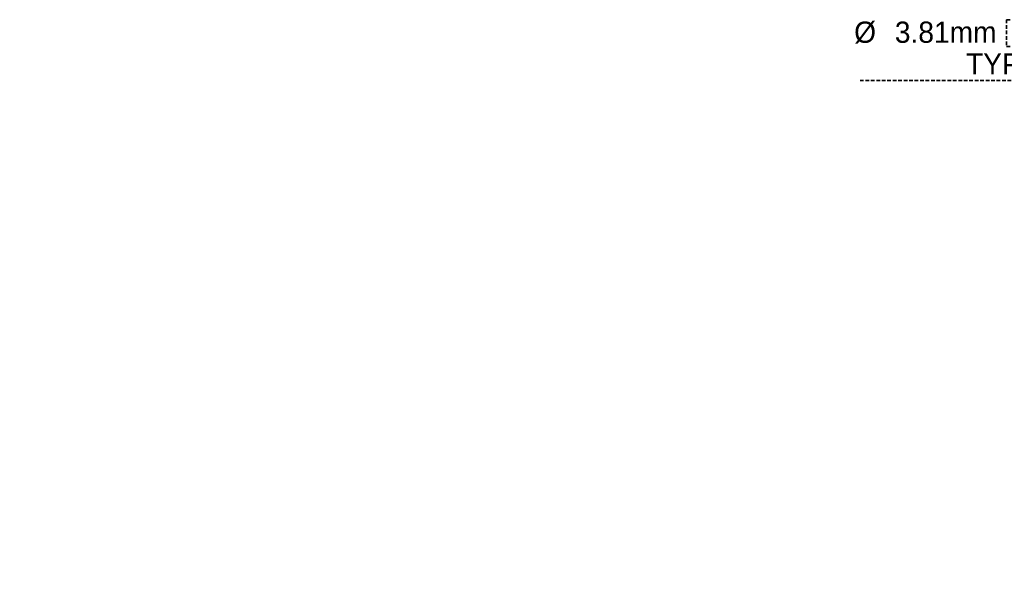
# Model space of a CAD drawing. Header units: millimetres. Extents: x 0 to 1280, y 0 to 1010.
# Tile 5 of 14: x 0 to 343, y 615 to 815. Entities that reach past the tile are written whole.
import ezdxf

# ---------------------------------------------------------------- set-up
doc = ezdxf.new("R2010")
doc.units = ezdxf.units.MM
doc.linetypes.add('SLD-Dashed', pattern=[1.905, 1.27, -0.635])
doc.layers.add('LAYER1', color=179, linetype='SLD-Dashed', lineweight=35)
doc.styles.add('SLDTEXTSTYLE0', font='ARIAL.TTF', dxfattribs={"width": 0.948})
doc.dimstyles.new('SLDDIMSTYLE7', dxfattribs={"dimtxt": 7.408333, "dimasz": 2.116667, "dimexe": 0, "dimexo": 0.0625, "dimgap": 1.852083, "dimtad": 0, "dimtih": 1, "dimtoh": 1, "dimrnd": 1e-09, "dimzin": 12, "dimdsep": 46, "dimtxsty": 'SLDTEXTSTYLE0', "dimblk1": 'NONE', "dimblk2": 'NONE', "dimsah": 1, "dimcen": 0, "dimadec": 0, "dimazin": 3, "dimtfac": 1, "dimtmove": 0, "dimatfit": 3, "dimldrblk": 'NONE', "dimfxl": 1, "dimfrac": 2, "dimtolj": 1, "dimtzin": 12, "dimarcsym": 0})

# ---------------------------------------------------------------- blocks, each defined once
blk = doc.blocks.new('_D_29')
at = {"layer": 'LAYER1'}
for p, q in [((343.95, 814.53), (343.95, 805.15)), ((343.95, 814.53), (345.6, 814.53)), ((382.91, 814.53), (381.26, 814.53)), ((382.91, 814.53), (382.91, 805.15)), ((343.95, 805.15), (345.6, 805.15)), ((382.91, 805.15), (381.26, 805.15)), ((389.37, 793.28), (292.93, 793.28)), ((407.26, 768.41), (389.37, 793.28)), ((409.48, 765.32), (407.26, 768.41))]:
    blk.add_line(p, q, dxfattribs=at)
blk.add_solid([(407.26, 768.41), (403.96, 774.9), (402.16, 773.6)], dxfattribs=at)
at = {"layer": 'LAYER1', "char_height": 7.408, "attachment_point": 1, "style": 'SLDTEXTSTYLE0'}
for s, insert in [('%%c', (290.81, 813.87)), ('3.81mm', (305, 813.87)), ('0.150in', (347.25, 813.87)), ('TYP.', (329.78, 802.83))]:
    blk.add_mtext(s, dxfattribs=dict(at, insert=insert))
blk = doc.blocks.new('_None')

msp = doc.modelspace()

# ---------------------------------------------------------------- dimensions: what is measured, and where the dimension line sits
at = {"layer": 'LAYER1'}
dim = msp.add_diameter_dim_2p(p1=(1.791, 3.363), p2=(0, 0), text='<>mm\\PTYP.', dimstyle='SLDDIMSTYLE7', dxfattribs=at)
dim.commit()
dim.dimension.update_dxf_attribs({"geometry": '_D_29', "text_midpoint": (340.357, 804.319), "dimtype": 163})

doc.saveas('drawing.dxf')
